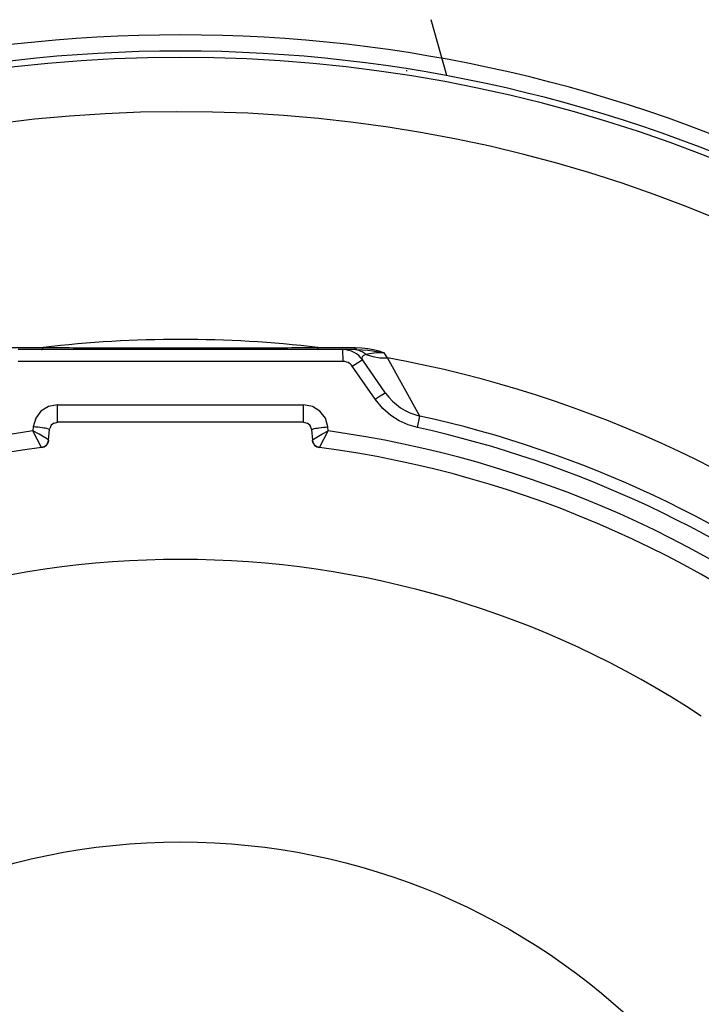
# Paper-space layout 'Sheet' of a CAD drawing. Header units: inches. Extents: x 0.2 to 10.8, y 0.2 to 8.3.
# Tile 175 of 256: x 3.457 to 3.626, y 4.401 to 4.645. Entities that reach past the tile are written whole.
import ezdxf

# ---------------------------------------------------------------- set-up
doc = ezdxf.new("R2010")
doc.units = ezdxf.units.IN
doc.header["$MEASUREMENT"] = 0
doc.layers.get('0').update_dxf_attribs({"lineweight": 5})
doc.styles.add('My Text', font='tahoma.ttf')
doc.dimstyles.new('My Dimension - mm [in] (ANSI)$0', dxfattribs={"dimtxt": 0.12, "dimasz": 0.09842519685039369, "dimexe": 0.125, "dimexo": 0.06299999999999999, "dimgap": 0.03149606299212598, "dimtad": 0, "dimlfac": 250, "dimzin": 4, "dimdsep": 46, "dimtxsty": 'My Text', "dimblk": 'Filled-1', "dimcen": 0.09, "dimclrd": 1, "dimclre": 1, "dimclrt": 1, "dimadec": 1, "dimazin": 1, "dimtfac": 1, "dimtofl": 0, "dimtmove": 0, "dimatfit": 3, "dimfxl": 1, "dimtolj": 1, "dimtzin": 4, "dimlwd": -1, "dimlwe": -1, "dimarcsym": 0})

# ---------------------------------------------------------------- blocks, each defined once
blk = doc.blocks.new('*D6')
at = {"color": 1, "true_color": 0xff0000}
for p, q in [((4.289866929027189, 4.820763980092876), (4.289866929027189, 4.91918917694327)), ((3.560363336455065, 4.820763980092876), (4.414866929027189, 4.820763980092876)), ((4.289866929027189, 4.722338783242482), (4.289866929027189, 3.808382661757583)), ((3.560363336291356, 3.709957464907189), (4.414866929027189, 3.709957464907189))]:
    blk.add_line(p, q, dxfattribs=at)
at = {"layer": 'Defpoints', "color": 0}
for p in [(3.497363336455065, 4.820763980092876), (3.497363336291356, 3.709957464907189), (4.289866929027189, 3.709957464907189)]:
    blk.add_point(p, dxfattribs=at)
at = {"color": 1, "true_color": 0xff0000, "insert": (4.289866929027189, 5.784117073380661), "char_height": 0.12, "attachment_point": 5, "rotation": 90, "style": 'My Text'}
blk.add_mtext('\\A1;277.70 mm [10.933 in]', dxfattribs=at)
blk = doc.blocks.new('Filled-1')
blk = doc.blocks.new('*D7')
at = {"color": 1, "true_color": 0xff0000}
for p, q in [((2.885847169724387, 4.510735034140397), (2.885847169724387, 3.015490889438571)), ((4.10887950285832, 4.510735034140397), (4.10887950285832, 3.015490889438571)), ((2.984272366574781, 3.140490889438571), (4.010454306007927, 3.140490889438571)), ((4.10887950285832, 3.140490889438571), (4.20730469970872, 3.140490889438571))]:
    blk.add_line(p, q, dxfattribs=at)
at = {"layer": 'Defpoints', "color": 0}
for p in [(2.885847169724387, 4.573735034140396), (4.10887950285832, 4.573735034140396), (4.10887950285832, 3.140490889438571)]:
    blk.add_point(p, dxfattribs=at)
at = {"color": 1, "true_color": 0xff0000, "insert": (5.07271614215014, 3.140490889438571), "char_height": 0.12, "attachment_point": 5, "style": 'My Text'}
blk.add_mtext('\\A1;305.76 mm [12.038 in]', dxfattribs=at)

psp = doc.layouts.new('Sheet')

# ---------------------------------------------------------------- linework, layer by layer
at = {"color": 0, "linetype": 'ByBlock', "lineweight": -3}
for p, q in [((3.563363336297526, 4.630707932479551), (3.559464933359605, 4.644569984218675)), ((3.553363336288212, 4.632099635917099), (3.553363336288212, 4.631783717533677)), ((3.454145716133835, 4.563350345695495), (3.463347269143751, 4.563335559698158)), ((3.541102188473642, 4.562809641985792), (3.457132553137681, 4.562809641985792)), ((3.514626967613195, 4.563254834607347), (3.516496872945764, 4.563261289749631)), ((3.53137940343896, 4.563335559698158), (3.540580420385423, 4.563350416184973)), ((3.537633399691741, 4.559885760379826), (3.53759411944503, 4.562809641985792)), ((3.541313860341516, 4.56267177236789), (3.540178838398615, 4.562809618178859)), ((3.540745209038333, 4.563053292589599), (3.540580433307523, 4.563350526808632)), ((3.548201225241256, 4.552048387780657), (3.542523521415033, 4.560230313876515)), ((3.543377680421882, 4.561606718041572), (3.545028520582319, 4.561068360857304)), ((3.548664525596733, 4.560750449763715), (3.547850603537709, 4.561976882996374)), ((3.556693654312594, 4.546357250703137), (3.548664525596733, 4.560750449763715)), ((3.545620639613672, 4.550498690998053), (3.539936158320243, 4.55868172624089)), ((3.556065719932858, 4.543504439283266), (3.556693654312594, 4.546357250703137)), ((3.460864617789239, 4.543677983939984), (3.460774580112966, 4.542652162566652)), ((3.464896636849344, 4.542983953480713), (3.464621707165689, 4.543134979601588)), ((3.464896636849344, 4.542983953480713), (3.464947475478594, 4.543289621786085)), ((3.465998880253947, 4.544600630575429), (3.466889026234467, 4.544809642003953)), ((3.466889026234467, 4.544809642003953), (3.466874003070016, 4.545118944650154)), ((3.527837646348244, 4.544809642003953), (3.466889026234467, 4.544809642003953)), ((3.527837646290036, 4.544809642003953), (3.527852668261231, 4.545118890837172)), ((3.527837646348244, 4.544809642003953), (3.528714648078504, 4.544607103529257)), ((3.529777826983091, 4.543295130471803), (3.529830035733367, 4.542983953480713)), ((3.529830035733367, 4.542983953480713), (3.530104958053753, 4.543134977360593)), ((3.533952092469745, 4.542652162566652), (3.533862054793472, 4.543677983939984)), ((3.462935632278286, 4.5385645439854), (3.460774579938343, 4.542652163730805)), ((3.464667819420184, 4.540368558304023), (3.464896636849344, 4.542983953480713)), ((3.529830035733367, 4.542983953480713), (3.530058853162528, 4.540368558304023)), ((3.531791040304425, 4.5385645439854), (3.533952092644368, 4.542652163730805)), ((3.464667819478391, 4.540368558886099), (3.464534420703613, 4.53980628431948)), ((3.530192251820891, 4.539806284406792), (3.53005885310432, 4.540368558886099))]:
    psp.add_line(p, q, dxfattribs=at)
for points in [[(3.462934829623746, 4.562809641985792), (3.463077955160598, 4.562869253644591), (3.463216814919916, 4.563046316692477), (3.463347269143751, 4.563335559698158)], [(3.531791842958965, 4.562809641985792), (3.531648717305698, 4.562869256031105), (3.531509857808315, 4.56304632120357), (3.53137940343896, 4.563335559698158)], [(3.540580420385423, 4.563350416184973), (3.54227707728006, 4.563285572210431), (3.543825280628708, 4.563104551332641), (3.545212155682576, 4.562834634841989), (3.546525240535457, 4.562471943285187), (3.547850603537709, 4.561976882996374)], [(3.541102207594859, 4.562809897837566), (3.540920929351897, 4.562871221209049), (3.540745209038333, 4.563053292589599)], [(3.541102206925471, 4.562809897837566), (3.542461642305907, 4.56276897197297), (3.543769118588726, 4.562658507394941), (3.54502421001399, 4.5624950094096), (3.54633592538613, 4.562275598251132), (3.547848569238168, 4.561977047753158)], [(3.543377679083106, 4.56160671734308), (3.542396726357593, 4.562264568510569), (3.541313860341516, 4.56267177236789)], [(3.539936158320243, 4.55868172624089), (3.541200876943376, 4.559521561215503), (3.542141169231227, 4.560084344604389), (3.542523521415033, 4.560230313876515)], [(3.543377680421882, 4.561606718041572), (3.542732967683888, 4.561353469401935), (3.54239060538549, 4.561036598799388), (3.542328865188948, 4.560657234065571), (3.542523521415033, 4.560230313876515)], [(3.547850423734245, 4.561977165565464), (3.546473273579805, 4.561979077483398), (3.545245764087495, 4.561919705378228), (3.544205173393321, 4.561795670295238), (3.543377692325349, 4.561606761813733)], [(3.545028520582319, 4.561068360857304), (3.546803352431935, 4.560780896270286), (3.5486645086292, 4.560750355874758)], [(3.539936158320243, 4.55868172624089), (3.539720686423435, 4.558954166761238), (3.539480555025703, 4.559191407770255), (3.539209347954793, 4.559400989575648), (3.538897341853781, 4.559584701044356), (3.53853375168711, 4.559737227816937), (3.538112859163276, 4.559844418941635), (3.537633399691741, 4.559885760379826)], [(3.545620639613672, 4.550498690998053), (3.5468832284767, 4.551337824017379), (3.547820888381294, 4.551900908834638), (3.548201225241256, 4.552048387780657)], [(3.556065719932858, 4.543504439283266), (3.55374905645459, 4.544187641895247), (3.551570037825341, 4.545177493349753), (3.549486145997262, 4.546506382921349), (3.547505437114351, 4.548228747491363), (3.545620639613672, 4.550498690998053)], [(3.466847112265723, 4.549155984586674), (3.464656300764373, 4.548740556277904), (3.462770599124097, 4.547559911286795), (3.461450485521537, 4.54578775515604), (3.460864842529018, 4.543677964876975)], [(3.533861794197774, 4.543677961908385), (3.533260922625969, 4.545818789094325), (3.5319232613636, 4.54759004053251), (3.530040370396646, 4.548752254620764), (3.527879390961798, 4.549155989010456)], [(3.464667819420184, 4.540368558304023), (3.464403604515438, 4.540621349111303), (3.463594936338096, 4.541134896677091), (3.462328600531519, 4.541845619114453), (3.460774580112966, 4.542652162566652)], [(3.530058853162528, 4.540368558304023), (3.530322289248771, 4.540620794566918), (3.531131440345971, 4.541134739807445), (3.532399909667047, 4.541846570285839), (3.533952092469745, 4.542652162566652)]]:
    psp.add_lwpolyline(points, dxfattribs=at)
psp.add_circle((3.497363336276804, 4.27680964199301), 0.164, dxfattribs=at)
for centre, radius, start, end in [((3.497363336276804, 4.27680964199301), 0.3640000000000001, 38.49999995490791, 141.5000000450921), ((3.497363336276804, 4.27680964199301), 0.3600000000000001, 38.49999995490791, 141.5000000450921), ((3.497363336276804, 4.27680964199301), 0.3584216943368, 47.04208168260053, 132.9579165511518), ((3.497363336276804, 4.27680964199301), 0.3449543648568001, 0.3338882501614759, 180), ((3.497363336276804, 4.27680964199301), 0.288538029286, 83.22959220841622, 96.77040779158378), ((3.497343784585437, 9.830517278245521), 5.267290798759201, 269.791991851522, 270.1880010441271), ((3.53759411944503, 4.556809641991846), 0.006000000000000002, 34.75803492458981, 90), ((3.497363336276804, 4.27680964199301), 0.288538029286, 49.58305202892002, 79.75853403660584), ((3.559703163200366, 4.560029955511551), 0.014, 214.7580349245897, 257.5865305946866), ((3.497363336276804, 4.27680964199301), 0.2760000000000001, 52.10186531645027, 77.58653059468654), ((3.466889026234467, 4.54280964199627), 0.002, 116.4280092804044, 166.1140564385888), ((3.527837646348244, 4.54280964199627), 0.002, 14.048563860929, 63.99173011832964), ((3.497363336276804, 4.27680964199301), 0.2730788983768, 52.10186857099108, 77.58653059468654), ((3.497363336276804, 4.27680964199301), 0.2683486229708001, 97.83656642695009, 130.0364546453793), ((3.497363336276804, 4.27680964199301), 0.2683486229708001, 49.96354151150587, 82.16343357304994), ((3.497363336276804, 4.27680964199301), 0.2640000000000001, 97.49312468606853, 130.6510925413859), ((3.462675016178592, 4.540538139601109), 0.002, 277.4931246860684, 355.0000000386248), ((3.53205165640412, 4.540538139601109), 0.002, 184.999999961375, 262.5068753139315), ((3.497363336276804, 4.27680964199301), 0.2640000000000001, 49.34890745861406, 82.50687531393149), ((3.497363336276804, 4.27680964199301), 0.2340000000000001, 56.51875906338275, 123.4812409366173)]:
    psp.add_arc(centre, radius, start, end, dxfattribs=at)
for points, knots in [([(3.463347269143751, 4.563335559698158), (3.465816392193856, 4.563319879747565), (3.470774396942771, 4.563291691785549), (3.475732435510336, 4.563270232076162), (3.478221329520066, 4.563261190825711)], [0, 0, 0, 0, 0.4980095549, 1, 1, 1, 1]), ([(3.516496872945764, 4.563261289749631), (3.518988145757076, 4.563270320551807), (3.523949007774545, 4.563291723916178), (3.528909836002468, 4.563319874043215), (3.53137940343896, 4.563335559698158)], [0, 0, 0, 0, 0.5021842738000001, 1, 1, 1, 1]), ([(3.466873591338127, 4.545136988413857), (3.466860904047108, 4.545702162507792), (3.466853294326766, 4.547042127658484), (3.466849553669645, 4.548381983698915), (3.466850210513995, 4.549156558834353)], [0, 0, 0, 0, 0.4219120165, 1, 1, 1, 1]), ([(3.527853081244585, 4.545136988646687), (3.527865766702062, 4.545702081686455), (3.527873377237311, 4.547041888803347), (3.52787711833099, 4.548381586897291), (3.52787646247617, 4.549156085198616)], [0, 0, 0, 0, 0.4219012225, 1, 1, 1, 1]), ([(3.464605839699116, 4.543139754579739), (3.464102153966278, 4.543289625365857), (3.462847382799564, 4.543469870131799), (3.461597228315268, 4.54361509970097), (3.460864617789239, 4.543677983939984)], [0, 0, 0, 0, 0.4168019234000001, 1, 1, 1, 1]), ([(3.530120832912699, 4.543139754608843), (3.530624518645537, 4.543289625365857), (3.531879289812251, 4.543469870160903), (3.533129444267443, 4.543615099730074), (3.533862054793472, 4.543677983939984)], [0, 0, 0, 0, 0.4168019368, 1, 1, 1, 1]), ([(3.463787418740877, 4.538887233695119), (3.463656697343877, 4.538801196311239), (3.463381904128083, 4.538661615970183), (3.463083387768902, 4.538583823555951), (3.462935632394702, 4.538564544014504)], [0, 0, 0, 0, 0.5122528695, 1, 1, 1, 1]), ([(3.463950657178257, 4.539006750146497), (3.463924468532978, 4.538985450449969), (3.463871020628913, 4.538944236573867), (3.463815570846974, 4.538905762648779), (3.463787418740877, 4.538887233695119)], [0, 0, 0, 0, 0.5004019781, 1, 1, 1, 1]), ([(3.464396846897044, 4.539532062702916), (3.46433894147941, 4.539432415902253), (3.464206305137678, 4.539241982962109), (3.464040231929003, 4.539079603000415), (3.463950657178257, 4.539006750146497)], [0, 0, 0, 0, 0.4995429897, 1, 1, 1, 1]), ([(3.464531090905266, 4.539807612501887), (3.464512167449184, 4.539760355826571), (3.464470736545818, 4.539666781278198), (3.464422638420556, 4.539576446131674), (3.464396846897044, 4.539532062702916)], [0, 0, 0, 0, 0.4979048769, 1, 1, 1, 1]), ([(3.530317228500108, 4.539554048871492), (3.53029407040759, 4.539595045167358), (3.530250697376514, 4.539678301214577), (3.530212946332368, 4.539764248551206), (3.530195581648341, 4.539807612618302)], [0, 0, 0, 0, 0.5019902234, 1, 1, 1, 1]), ([(3.530421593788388, 4.539388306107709), (3.530402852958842, 4.539415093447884), (3.530366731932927, 4.539469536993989), (3.530333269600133, 4.539525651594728), (3.530317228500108, 4.539554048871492)], [0, 0, 0, 0, 0.5005929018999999, 1, 1, 1, 1]), ([(3.531791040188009, 4.538564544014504), (3.531526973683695, 4.538599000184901), (3.530999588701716, 4.538785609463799), (3.530580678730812, 4.53916091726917), (3.530421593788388, 4.539388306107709)], [0, 0, 0, 0, 0.4896946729, 1, 1, 1, 1])]:
    psp.add_open_spline(points, degree=3, knots=knots, dxfattribs=at)
for points in [[(3.537633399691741, 4.559885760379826), (3.510786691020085, 4.559889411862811), (3.483939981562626, 4.559889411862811), (3.457093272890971, 4.559885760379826)], [(3.466847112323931, 4.549156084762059), (3.487191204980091, 4.549158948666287), (3.507535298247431, 4.549158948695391), (3.527879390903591, 4.549156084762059)]]:
    psp.add_open_spline(points, degree=3, dxfattribs=at)

# ---------------------------------------------------------------- dimensions: what is measured, and where the dimension line sits
dim = psp.add_linear_dim(base=(4.289866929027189, 3.709957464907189), p1=(3.497363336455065, 4.820763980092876), p2=(3.497363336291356, 3.709957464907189), angle=90, dimstyle='My Dimension - mm [in] (ANSI)$0', override={"dimpost": ' mm'})
dim.commit()
dim.dimension.update_dxf_attribs({"geometry": '*D6', "text_midpoint": (4.289866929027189, 5.784117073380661), "dimtype": 160})
dim = psp.add_linear_dim(base=(4.10887950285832, 3.140490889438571), p1=(2.885847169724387, 4.573735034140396), p2=(4.10887950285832, 4.573735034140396), dimstyle='My Dimension - mm [in] (ANSI)$0', override={"dimpost": ' mm'})
dim.commit()
dim.dimension.update_dxf_attribs({"geometry": '*D7', "text_midpoint": (5.07271614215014, 3.140490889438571), "dimtype": 160})

doc.saveas('drawing.dxf')
